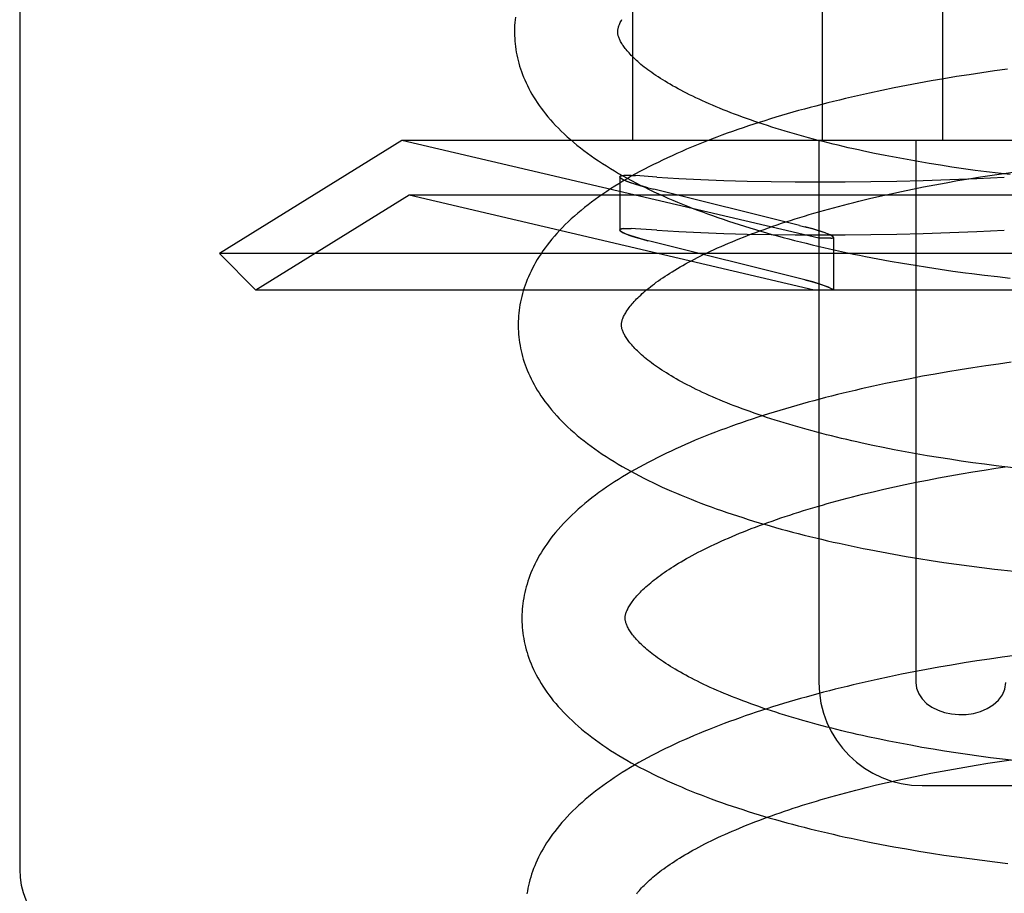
# Model space of a CAD drawing. Header units: inches. Extents: x 0 to 184, y 0 to 119.
# Tile 88 of 116: x 102.679 to 102.869, y 44.462 to 44.631. Entities that reach past the tile are written whole.
import ezdxf

# ---------------------------------------------------------------- set-up
doc = ezdxf.new("R2010")
doc.units = ezdxf.units.IN
doc.header["$LTSCALE"] = 10.121375
doc.header["$MEASUREMENT"] = 0
doc.linetypes.add('HIDDEN', pattern=[0.2, 0.1, -0.1])
doc.layers.add('DEFAULT_2', color=8, linetype='HIDDEN')

msp = doc.modelspace()

# ---------------------------------------------------------------- linework, layer by layer
at = {"layer": 'DEFAULT_2', "color": 8, "linetype": 'HIDDEN'}
for p, q in [((102.69602, 47.91876), (102.69602, 42.41826)), ((102.67852, 45.43659), (102.67852, 44.46659)), ((102.79721, 44.76409), (102.79721, 44.60784)), ((102.83398, 44.76409), (102.83398, 44.60784)), ((102.85727, 44.76409), (102.85727, 44.60784)), ((102.86492, 44.62093), (102.86245, 44.62056)), ((102.86738, 44.62129), (102.86492, 44.62093)), ((102.86986, 44.62162), (102.86738, 44.62129)), ((102.8527, 44.61891), (102.85029, 44.61846)), ((102.85512, 44.61935), (102.8527, 44.61891)), ((102.85756, 44.61977), (102.85512, 44.61935)), ((102.86, 44.62018), (102.85756, 44.61977)), ((102.86245, 44.62056), (102.86, 44.62018)), ((102.84552, 44.61749), (102.84316, 44.61699)), ((102.8479, 44.61798), (102.84552, 44.61749)), ((102.85029, 44.61846), (102.8479, 44.61798)), ((102.84316, 44.61699), (102.84082, 44.61646)), ((102.75257, 44.60784), (102.71721, 44.58591)), ((102.83334, 44.5889), (102.75257, 44.60784)), ((103.00785, 44.60784), (102.75257, 44.60784)), ((102.83334, 44.60784), (102.83334, 44.50284)), ((102.85213, 44.60784), (102.85213, 44.50284)), ((102.84619, 44.6049), (102.84411, 44.60532)), ((102.84829, 44.60449), (102.84619, 44.6049)), ((102.85042, 44.6041), (102.84829, 44.60449)), ((102.85257, 44.60372), (102.85042, 44.6041)), ((102.85474, 44.60336), (102.85257, 44.60372)), ((102.85693, 44.603), (102.85474, 44.60336)), ((102.85913, 44.60267), (102.85693, 44.603)), ((102.86136, 44.60234), (102.85913, 44.60267)), ((102.8636, 44.60203), (102.86136, 44.60234)), ((102.86585, 44.60174), (102.8636, 44.60203)), ((102.86811, 44.60146), (102.86585, 44.60174)), ((102.86917, 44.60143), (102.87144, 44.60175)), ((102.79477, 44.60075), (102.79483, 44.60061)), ((102.79477, 44.60074), (102.79477, 44.59047)), ((102.79622, 44.60106), (102.79557, 44.60104)), ((102.79697, 44.60105), (102.79618, 44.60106)), ((102.79695, 44.60105), (102.79785, 44.601)), ((102.80197, 44.60072), (102.79785, 44.601)), ((102.858, 44.59964), (102.8602, 44.60003)), ((102.8602, 44.60003), (102.86242, 44.6004)), ((102.86242, 44.6004), (102.86466, 44.60076)), ((102.86466, 44.60076), (102.86691, 44.6011)), ((102.86691, 44.6011), (102.86917, 44.60143)), ((102.87038, 44.6012), (102.86811, 44.60146)), ((102.79977, 44.59878), (102.80135, 44.59837)), ((102.82958, 44.59137), (102.80135, 44.59837)), ((102.84726, 44.5975), (102.84936, 44.59795)), ((102.84936, 44.59795), (102.85149, 44.59839)), ((102.85149, 44.59839), (102.85364, 44.59882)), ((102.85364, 44.59882), (102.85581, 44.59924)), ((102.85581, 44.59924), (102.858, 44.59964)), ((102.75396, 44.59724), (102.72428, 44.57884)), ((102.83244, 44.57884), (102.75396, 44.59724)), ((103.00646, 44.59724), (102.75396, 44.59724)), ((102.8411, 44.59606), (102.84313, 44.59655)), ((102.84313, 44.59655), (102.84518, 44.59703)), ((102.84518, 44.59703), (102.84726, 44.5975)), ((102.79483, 44.59034), (102.79477, 44.59047)), ((102.79557, 44.59077), (102.79622, 44.59079)), ((102.79618, 44.59079), (102.79697, 44.59078)), ((102.79785, 44.59073), (102.79695, 44.59078)), ((102.80197, 44.59045), (102.79785, 44.59073)), ((102.82958, 44.59137), (102.83116, 44.59096)), ((102.80135, 44.5881), (102.79977, 44.58851)), ((102.83566, 44.5889), (102.83334, 44.5889)), ((102.83616, 44.58904), (102.83616, 44.57884)), ((102.82958, 44.5811), (102.80135, 44.5881)), ((102.72428, 44.57884), (102.71721, 44.58591)), ((103.04321, 44.58591), (102.71721, 44.58591)), ((102.84478, 44.58489), (102.84716, 44.58446)), ((102.84716, 44.58446), (102.84956, 44.58404)), ((102.84956, 44.58404), (102.85197, 44.58363)), ((102.85197, 44.58363), (102.8544, 44.58325)), ((102.8544, 44.58325), (102.85683, 44.58288)), ((102.85683, 44.58288), (102.85928, 44.58253)), ((102.83116, 44.58069), (102.82958, 44.5811)), ((102.85928, 44.58253), (102.86174, 44.58219)), ((102.86545, 44.58173), (102.86792, 44.58144)), ((102.86792, 44.58144), (102.87041, 44.58116)), ((103.03614, 44.57884), (102.72428, 44.57884)), ((102.8632, 44.56378), (102.86074, 44.56339)), ((102.86566, 44.56415), (102.8632, 44.56378)), ((102.86813, 44.5645), (102.86566, 44.56415)), ((102.8706, 44.56484), (102.86813, 44.5645)), ((102.85344, 44.56213), (102.85103, 44.56167)), ((102.85586, 44.56256), (102.85344, 44.56213)), ((102.8583, 44.56299), (102.85586, 44.56256)), ((102.86074, 44.56339), (102.8583, 44.56299)), ((102.8439, 44.5602), (102.84156, 44.55968)), ((102.84626, 44.56071), (102.8439, 44.5602)), ((102.84864, 44.5612), (102.84626, 44.56071)), ((102.85103, 44.56167), (102.84864, 44.5612)), ((102.84583, 44.54833), (102.84377, 44.54875)), ((102.84792, 44.54791), (102.84583, 44.54833)), ((102.85003, 44.54751), (102.84792, 44.54791)), ((102.85217, 44.54713), (102.85003, 44.54751)), ((102.85433, 44.54675), (102.85217, 44.54713)), ((102.85651, 44.54639), (102.85433, 44.54675)), ((102.85871, 44.54605), (102.85651, 44.54639)), ((102.86093, 44.54572), (102.85871, 44.54605)), ((102.86316, 44.5454), (102.86093, 44.54572)), ((102.8654, 44.5451), (102.86316, 44.5454)), ((102.86766, 44.54481), (102.8654, 44.5451)), ((102.86763, 44.54431), (102.86989, 44.54464)), ((102.85653, 44.54245), (102.85872, 44.54285)), ((102.85872, 44.54285), (102.86092, 44.54323)), ((102.86092, 44.54323), (102.86314, 44.54361)), ((102.86314, 44.54361), (102.86538, 44.54397)), ((102.86538, 44.54397), (102.86763, 44.54431)), ((102.8459, 44.54024), (102.84798, 44.54071)), ((102.84798, 44.54071), (102.85008, 44.54116)), ((102.85008, 44.54116), (102.85221, 44.5416)), ((102.85221, 44.5416), (102.85436, 44.54203)), ((102.85436, 44.54203), (102.85653, 44.54245)), ((102.84182, 44.53927), (102.84385, 44.53976)), ((102.84385, 44.53976), (102.8459, 44.54024)), ((102.84549, 44.5281), (102.84787, 44.52767)), ((102.84787, 44.52767), (102.85027, 44.52725)), ((102.85027, 44.52725), (102.85268, 44.52684)), ((102.85268, 44.52684), (102.8551, 44.52646)), ((102.8551, 44.52646), (102.85754, 44.52609)), ((102.85754, 44.52609), (102.85999, 44.52574)), ((102.85999, 44.52574), (102.86245, 44.5254)), ((102.86245, 44.5254), (102.86492, 44.52509)), ((102.86492, 44.52509), (102.86739, 44.52479)), ((102.86148, 44.5066), (102.85904, 44.5062)), ((102.86394, 44.50699), (102.86148, 44.5066)), ((102.8664, 44.50736), (102.86394, 44.50699)), ((102.86887, 44.50771), (102.8664, 44.50736)), ((102.87134, 44.50805), (102.86887, 44.50771)), ((102.85177, 44.50488), (102.84938, 44.50441)), ((102.85418, 44.50534), (102.85177, 44.50488)), ((102.8566, 44.50578), (102.85418, 44.50534)), ((102.85904, 44.5062), (102.8566, 44.50578)), ((102.84464, 44.50341), (102.84229, 44.50289)), ((102.847, 44.50392), (102.84464, 44.50341)), ((102.84938, 44.50441), (102.847, 44.50392)), ((102.84693, 44.49146), (102.84485, 44.49188)), ((102.84903, 44.49105), (102.84693, 44.49146)), ((102.85116, 44.49065), (102.84903, 44.49105)), ((102.85331, 44.49026), (102.85116, 44.49065)), ((102.85548, 44.48989), (102.85331, 44.49026)), ((102.85768, 44.48953), (102.85548, 44.48989)), ((102.85989, 44.48919), (102.85768, 44.48953)), ((102.86212, 44.48886), (102.85989, 44.48919)), ((102.86436, 44.48854), (102.86212, 44.48886)), ((102.86662, 44.48824), (102.86436, 44.48854)), ((102.86608, 44.48717), (102.86833, 44.48752)), ((102.86889, 44.48796), (102.86662, 44.48824)), ((102.86833, 44.48752), (102.87059, 44.48785)), ((102.87116, 44.48769), (102.86889, 44.48796)), ((102.85505, 44.48524), (102.85722, 44.48565)), ((102.85722, 44.48565), (102.85941, 44.48605)), ((102.85941, 44.48605), (102.86162, 44.48644)), ((102.86162, 44.48644), (102.86384, 44.48681)), ((102.86384, 44.48681), (102.86608, 44.48717)), ((102.84659, 44.48345), (102.84867, 44.48391)), ((102.84867, 44.48391), (102.85078, 44.48437)), ((102.85078, 44.48437), (102.8529, 44.48481)), ((102.8529, 44.48481), (102.85505, 44.48524)), ((102.84252, 44.48248), (102.84454, 44.48297)), ((102.84454, 44.48297), (102.84659, 44.48345)), ((102.85344, 44.48284), (102.90699, 44.48284)), ((102.8455, 44.47145), (102.84788, 44.471)), ((102.84788, 44.471), (102.85029, 44.47058)), ((102.85029, 44.47058), (102.8527, 44.47017)), ((102.8527, 44.47017), (102.85514, 44.46977)), ((102.85514, 44.46977), (102.85758, 44.4694)), ((102.85758, 44.4694), (102.86004, 44.46904)), ((102.86004, 44.46904), (102.8625, 44.4687)), ((102.8625, 44.4687), (102.86498, 44.46838)), ((102.86498, 44.46838), (102.86746, 44.46808)), ((102.86746, 44.46808), (102.86995, 44.46779))]:
    msp.add_line(p, q, dxfattribs=at)
for points in [[(102.77456, 44.63172), (102.7745, 44.63118), (102.77445, 44.63064), (102.77441, 44.63011), (102.77439, 44.62957), (102.77438, 44.62903), (102.77438, 44.62858)], [(102.79438, 44.62883), (102.79438, 44.62894), (102.79439, 44.62905), (102.7944, 44.62917), (102.79441, 44.62929), (102.79444, 44.62942), (102.79446, 44.62955), (102.7945, 44.62969), (102.79454, 44.62983), (102.79459, 44.62999), (102.79465, 44.63015), (102.79472, 44.63031), (102.7948, 44.63049), (102.79488, 44.63067), (102.79498, 44.63085), (102.79508, 44.63104), (102.7952, 44.63124)], [(102.77438, 44.62858), (102.77439, 44.62813), (102.77442, 44.62759), (102.77445, 44.62706), (102.7745, 44.62652), (102.77457, 44.62599), (102.77464, 44.62545), (102.77473, 44.62492), (102.77483, 44.62438), (102.77495, 44.62385), (102.77507, 44.62331), (102.77522, 44.62277), (102.77537, 44.62223), (102.77554, 44.6217), (102.77573, 44.62116), (102.77593, 44.62062), (102.77614, 44.62008), (102.77637, 44.61953), (102.77661, 44.61899), (102.77687, 44.61845), (102.77715, 44.6179), (102.77744, 44.61736), (102.77775, 44.61681), (102.77807, 44.61626), (102.77842, 44.61571), (102.77878, 44.61516), (102.77916, 44.61461), (102.77956, 44.61406), (102.77997, 44.61351), (102.78041, 44.61295), (102.78086, 44.6124), (102.78134, 44.61184), (102.78183, 44.61129), (102.78235, 44.61074), (102.78289, 44.61018), (102.78344, 44.60963), (102.78401, 44.60909), (102.78461, 44.60854), (102.78521, 44.608), (102.78584, 44.60747), (102.78648, 44.60693), (102.78715, 44.60641), (102.78782, 44.60588), (102.78851, 44.60537), (102.78922, 44.60486), (102.78994, 44.60435), (102.79068, 44.60385), (102.79143, 44.60335), (102.79219, 44.60287), (102.79297, 44.60238), (102.79376, 44.60191), (102.79456, 44.60144), (102.79538, 44.60097), (102.7962, 44.60051), (102.79704, 44.60006), (102.79788, 44.59962), (102.79874, 44.59918), (102.79961, 44.59874), (102.80049, 44.59832), (102.80138, 44.59789), (102.80228, 44.59748), (102.80318, 44.59707), (102.8041, 44.59666), (102.80503, 44.59626), (102.80597, 44.59587), (102.80691, 44.59548), (102.80787, 44.59509), (102.80883, 44.59472), (102.8098, 44.59434), (102.81078, 44.59397), (102.81177, 44.59361), (102.81277, 44.59325), (102.81378, 44.5929), (102.81479, 44.59255), (102.81581, 44.59221), (102.81684, 44.59187), (102.81788, 44.59154), (102.81892, 44.59121), (102.81998, 44.59088), (102.82104, 44.59056), (102.8221, 44.59025), (102.82318, 44.58994), (102.82426, 44.58963), (102.82535, 44.58933), (102.82644, 44.58903), (102.82754, 44.58874), (102.82865, 44.58845), (102.82977, 44.58817), (102.83089, 44.58789), (102.83202, 44.58762), (102.83315, 44.58735), (102.83429, 44.58708), (102.83543, 44.58682), (102.83658, 44.58657), (102.83774, 44.58631), (102.8389, 44.58607), (102.84006, 44.58582), (102.84124, 44.58558), (102.84241, 44.58535), (102.84478, 44.58489)], [(102.84411, 44.60532), (102.84207, 44.60575), (102.84105, 44.60597), (102.84004, 44.6062), (102.83905, 44.60642), (102.83805, 44.60665), (102.83707, 44.60689), (102.83609, 44.60712), (102.83513, 44.60736), (102.83417, 44.6076), (102.83322, 44.60784), (102.83228, 44.60809), (102.83134, 44.60834), (102.83042, 44.60859), (102.82951, 44.60884), (102.8286, 44.6091), (102.82771, 44.60936), (102.82682, 44.60962), (102.82595, 44.60989), (102.82508, 44.61015), (102.82423, 44.61042), (102.82338, 44.61069), (102.82255, 44.61096), (102.82172, 44.61123), (102.82091, 44.61151), (102.82011, 44.61179), (102.81932, 44.61207), (102.81854, 44.61235), (102.81777, 44.61263), (102.81702, 44.61291), (102.81628, 44.6132), (102.81555, 44.61348), (102.81483, 44.61377), (102.81412, 44.61405), (102.81342, 44.61434), (102.81274, 44.61463), (102.81207, 44.61492), (102.81141, 44.61521), (102.81077, 44.6155), (102.81014, 44.6158), (102.80952, 44.61609), (102.80891, 44.61638), (102.80831, 44.61667), (102.80773, 44.61696), (102.80716, 44.61725), (102.80661, 44.61755), (102.80607, 44.61784), (102.80554, 44.61813), (102.80502, 44.61842), (102.80452, 44.6187), (102.80403, 44.61899), (102.80356, 44.61928), (102.80309, 44.61956), (102.80265, 44.61984), (102.80221, 44.62013), (102.80179, 44.62041), (102.80138, 44.62068), (102.80098, 44.62096), (102.8006, 44.62123), (102.80023, 44.6215), (102.79988, 44.62177), (102.79953, 44.62204), (102.7992, 44.6223), (102.79888, 44.62256), (102.79858, 44.62282), (102.79828, 44.62308), (102.798, 44.62333), (102.79773, 44.62358), (102.79747, 44.62382), (102.79723, 44.62406), (102.797, 44.6243), (102.79678, 44.62453), (102.79657, 44.62476), (102.79637, 44.62498), (102.79618, 44.6252), (102.796, 44.62542), (102.79584, 44.62563), (102.79568, 44.62584), (102.79553, 44.62604), (102.7954, 44.62624), (102.79527, 44.62643), (102.79515, 44.62662), (102.79504, 44.62681), (102.79494, 44.62699), (102.79485, 44.62717), (102.79477, 44.62734), (102.7947, 44.6275), (102.79463, 44.62766), (102.79458, 44.62781), (102.79453, 44.62796), (102.79449, 44.6281), (102.79446, 44.62823), (102.79443, 44.62836), (102.79441, 44.62848), (102.79439, 44.6286), (102.79438, 44.62872), (102.79438, 44.62884)], [(102.84082, 44.61646), (102.83965, 44.61619), (102.83849, 44.61592), (102.83734, 44.61564), (102.83619, 44.61536), (102.83505, 44.61508), (102.83391, 44.61479), (102.83278, 44.61449), (102.83165, 44.6142), (102.83053, 44.61389), (102.82942, 44.61359), (102.82831, 44.61327), (102.82721, 44.61296), (102.82612, 44.61264), (102.82503, 44.61231), (102.82395, 44.61199), (102.82288, 44.61165), (102.82181, 44.61131), (102.82076, 44.61097), (102.8197, 44.61063), (102.81866, 44.61028), (102.81762, 44.60992), (102.8166, 44.60956), (102.81558, 44.6092), (102.81456, 44.60883), (102.81356, 44.60845), (102.81256, 44.60807), (102.81158, 44.60769), (102.8106, 44.6073), (102.80963, 44.60691), (102.80866, 44.60651), (102.80771, 44.60611), (102.80677, 44.6057), (102.80583, 44.60529), (102.8049, 44.60487), (102.80399, 44.60445), (102.80308, 44.60402), (102.80218, 44.60358), (102.8013, 44.60315), (102.80042, 44.6027), (102.79955, 44.60225), (102.79869, 44.6018), (102.79785, 44.60133), (102.79701, 44.60087), (102.79619, 44.60039), (102.79538, 44.59992), (102.79458, 44.59943), (102.79379, 44.59894), (102.79301, 44.59844), (102.79224, 44.59794), (102.79149, 44.59743), (102.79075, 44.59692), (102.79003, 44.5964), (102.78932, 44.59587), (102.78863, 44.59534), (102.78795, 44.59481), (102.78728, 44.59427), (102.78664, 44.59372), (102.78601, 44.59318), (102.78539, 44.59262), (102.7848, 44.59207), (102.78422, 44.59151), (102.78366, 44.59095), (102.78313, 44.59039), (102.78261, 44.58982), (102.78211, 44.58926), (102.78163, 44.58869), (102.78117, 44.58812), (102.78072, 44.58756), (102.7803, 44.587), (102.7799, 44.58643), (102.77952, 44.58587), (102.77915, 44.58531), (102.7788, 44.58475), (102.77847, 44.58419), (102.77816, 44.58363), (102.77787, 44.58308), (102.77759, 44.58252), (102.77733, 44.58197), (102.77708, 44.58142), (102.77685, 44.58087), (102.77664, 44.58033), (102.77644, 44.57978), (102.77626, 44.57924), (102.77609, 44.57869), (102.77593, 44.57815), (102.77579, 44.57761), (102.77566, 44.57707), (102.77554, 44.57653), (102.77544, 44.57599), (102.77536, 44.57545), (102.77528, 44.57492), (102.77522, 44.57438), (102.77517, 44.57384), (102.77513, 44.57331), (102.77511, 44.57277), (102.7751, 44.57223), (102.7751, 44.57179)], [(102.79477, 44.60075), (102.79486, 44.60088), (102.79513, 44.60098), (102.79557, 44.60104)], [(102.79561, 44.60104), (102.79517, 44.60098), (102.79488, 44.60089), (102.79477, 44.60077), (102.79477, 44.60075)], [(102.80021, 44.59866), (102.79916, 44.59895), (102.79819, 44.59923), (102.79732, 44.5995), (102.79656, 44.59976), (102.79592, 44.6), (102.79542, 44.60022), (102.79506, 44.60042), (102.79484, 44.6006), (102.79477, 44.60075)], [(102.79507, 44.60042), (102.79547, 44.60019), (102.79605, 44.59995), (102.79677, 44.59968), (102.79764, 44.59939), (102.79865, 44.59909), (102.79977, 44.59878)], [(102.80197, 44.60072), (102.80619, 44.60047), (102.81051, 44.60026), (102.81494, 44.60009), (102.81946, 44.59996), (102.82408, 44.59986), (102.82878, 44.5998), (102.83357, 44.59978), (102.83845, 44.5998), (102.8434, 44.59986), (102.84843, 44.59996), (102.85354, 44.60009), (102.85872, 44.60026), (102.86396, 44.60047), (102.86927, 44.60072)], [(102.7951, 44.57204), (102.7951, 44.57215), (102.79511, 44.57226), (102.79512, 44.57238), (102.79513, 44.5725), (102.79516, 44.57263), (102.79518, 44.57276), (102.79522, 44.5729), (102.79526, 44.57304), (102.79531, 44.5732), (102.79537, 44.57336), (102.79544, 44.57352), (102.79552, 44.5737), (102.7956, 44.57388), (102.7957, 44.57406), (102.7958, 44.57425), (102.79592, 44.57444), (102.79604, 44.57464), (102.79617, 44.57484), (102.79631, 44.57505), (102.79646, 44.57526), (102.79662, 44.57548), (102.79679, 44.5757), (102.79697, 44.57592), (102.79716, 44.57615), (102.79736, 44.57638), (102.79758, 44.57662), (102.79781, 44.57686), (102.79804, 44.57711), (102.79829, 44.57736), (102.79855, 44.57762), (102.79883, 44.57787), (102.79911, 44.57814), (102.79941, 44.5784), (102.79972, 44.57867), (102.80004, 44.57894), (102.80038, 44.57922), (102.80073, 44.57949), (102.80109, 44.57977), (102.80147, 44.58006), (102.80185, 44.58034), (102.80226, 44.58063), (102.80267, 44.58092), (102.8031, 44.58122), (102.80354, 44.58151), (102.80399, 44.58181), (102.80446, 44.5821), (102.80494, 44.5824), (102.80543, 44.5827), (102.80593, 44.583), (102.80645, 44.58331), (102.80699, 44.58361), (102.80753, 44.58392), (102.80809, 44.58422), (102.80867, 44.58453), (102.80925, 44.58484), (102.80985, 44.58514), (102.81046, 44.58545), (102.81109, 44.58576), (102.81172, 44.58607), (102.81237, 44.58637), (102.81304, 44.58668), (102.81371, 44.58699), (102.8144, 44.58729), (102.8151, 44.5876), (102.81581, 44.5879), (102.81653, 44.58821), (102.81727, 44.58851), (102.81801, 44.58881), (102.81877, 44.58911), (102.81954, 44.58942), (102.82032, 44.58971), (102.82112, 44.59001), (102.82192, 44.59031), (102.82274, 44.5906), (102.82356, 44.5909), (102.8244, 44.59119), (102.82525, 44.59148), (102.82611, 44.59177), (102.82697, 44.59205), (102.82785, 44.59234), (102.82874, 44.59262), (102.82964, 44.5929), (102.83054, 44.59317), (102.83146, 44.59345), (102.83239, 44.59372), (102.83332, 44.59399), (102.83426, 44.59426), (102.83522, 44.59453), (102.83618, 44.59479), (102.83715, 44.59505), (102.83812, 44.59531), (102.83911, 44.59556), (102.8401, 44.59581), (102.8411, 44.59606)], [(102.79477, 44.59047), (102.79477, 44.5905), (102.79488, 44.59062), (102.79517, 44.59071), (102.79562, 44.59077)], [(102.79557, 44.59077), (102.79513, 44.59071), (102.79486, 44.59061), (102.79477, 44.59048)], [(102.79477, 44.59048), (102.79484, 44.59033), (102.79506, 44.59015), (102.79542, 44.58995), (102.79593, 44.58973), (102.79656, 44.58948), (102.79732, 44.58923), (102.79819, 44.58896), (102.79916, 44.58867), (102.80022, 44.58839)], [(102.80197, 44.59045), (102.80619, 44.5902), (102.81051, 44.58999), (102.81494, 44.58982), (102.81946, 44.58968), (102.82408, 44.58959), (102.82878, 44.58953), (102.83357, 44.58951), (102.83845, 44.58953), (102.8434, 44.58959), (102.84843, 44.58968), (102.85354, 44.58982), (102.85872, 44.58999), (102.86396, 44.5902), (102.86927, 44.59045)], [(102.83616, 44.58904), (102.83609, 44.58917), (102.83587, 44.58932), (102.83551, 44.58951), (102.83501, 44.58973), (102.83437, 44.58997), (102.83361, 44.59024), (102.83274, 44.59051), (102.83177, 44.59079), (102.83071, 44.59108)], [(102.83616, 44.58904), (102.83616, 44.58905), (102.83608, 44.58916), (102.83589, 44.58931), (102.83557, 44.58948), (102.83513, 44.58968), (102.83457, 44.5899), (102.83389, 44.59014), (102.8331, 44.5904), (102.83218, 44.59068), (102.83116, 44.59096)], [(102.79977, 44.58851), (102.79865, 44.58882), (102.79764, 44.58912), (102.79677, 44.58941), (102.79604, 44.58968), (102.79547, 44.58992), (102.79507, 44.59015)], [(102.83566, 44.5889), (102.83594, 44.58892), (102.83611, 44.58897), (102.83616, 44.58904)], [(102.83566, 44.5889), (102.83581, 44.5889), (102.83594, 44.58891), (102.83603, 44.58893), (102.8361, 44.58896), (102.83614, 44.589), (102.83616, 44.58904)], [(102.83064, 44.58083), (102.83165, 44.58056), (102.83258, 44.58029), (102.83342, 44.58003), (102.83417, 44.57978), (102.8348, 44.57954), (102.83532, 44.57933), (102.83572, 44.57914), (102.83599, 44.57897), (102.83613, 44.57884)], [(102.86174, 44.58219), (102.86298, 44.58203), (102.86545, 44.58173)], [(102.83613, 44.57884), (102.83597, 44.57898), (102.83567, 44.57916), (102.83523, 44.57937), (102.83466, 44.5796), (102.83395, 44.57985), (102.83312, 44.58012), (102.83219, 44.5804), (102.83116, 44.58069)], [(102.7751, 44.57179), (102.77511, 44.57134), (102.77514, 44.5708), (102.77517, 44.57027), (102.77522, 44.56973), (102.77529, 44.5692), (102.77536, 44.56866), (102.77545, 44.56813), (102.77555, 44.56759), (102.77567, 44.56705), (102.7758, 44.56652), (102.77594, 44.56598), (102.77609, 44.56544), (102.77626, 44.5649), (102.77645, 44.56437), (102.77665, 44.56383), (102.77686, 44.56329), (102.77709, 44.56274), (102.77733, 44.5622), (102.77759, 44.56166), (102.77787, 44.56111), (102.77816, 44.56057), (102.77847, 44.56002), (102.77879, 44.55947), (102.77914, 44.55892), (102.7795, 44.55837), (102.77988, 44.55782), (102.78027, 44.55727), (102.78069, 44.55672), (102.78113, 44.55616), (102.78158, 44.55561), (102.78206, 44.55506), (102.78255, 44.5545), (102.78306, 44.55395), (102.7836, 44.5534), (102.78415, 44.55285), (102.78472, 44.55231), (102.78531, 44.55176), (102.78592, 44.55122), (102.78655, 44.55069), (102.78719, 44.55016), (102.78785, 44.54963), (102.78853, 44.5491), (102.78922, 44.54859), (102.78993, 44.54807), (102.79065, 44.54757), (102.79139, 44.54707), (102.79214, 44.54657), (102.7929, 44.54608), (102.79368, 44.5456), (102.79447, 44.54512), (102.79527, 44.54465), (102.79609, 44.54419), (102.79691, 44.54373), (102.79775, 44.54328), (102.7986, 44.54283), (102.79945, 44.54239), (102.80032, 44.54196), (102.8012, 44.54153), (102.80209, 44.54111), (102.80299, 44.54069), (102.8039, 44.54028), (102.80481, 44.53987), (102.80574, 44.53947), (102.80668, 44.53908), (102.80762, 44.53869), (102.80858, 44.53831), (102.80954, 44.53793), (102.81051, 44.53755), (102.81149, 44.53719), (102.81248, 44.53682), (102.81348, 44.53647), (102.81449, 44.53611), (102.8155, 44.53576), (102.81652, 44.53542), (102.81755, 44.53508), (102.81859, 44.53475), (102.81963, 44.53442), (102.82069, 44.53409), (102.82175, 44.53378), (102.82281, 44.53346), (102.82389, 44.53315), (102.82497, 44.53284), (102.82606, 44.53254), (102.82715, 44.53225), (102.82825, 44.53195), (102.82936, 44.53167), (102.83048, 44.53138), (102.8316, 44.5311), (102.83273, 44.53083), (102.83386, 44.53056), (102.835, 44.53029), (102.83614, 44.53003), (102.83729, 44.52978), (102.83845, 44.52952), (102.83961, 44.52928), (102.84077, 44.52903), (102.84195, 44.5288), (102.84312, 44.52856), (102.84549, 44.5281)], [(102.84377, 44.54875), (102.84173, 44.54919), (102.84073, 44.54941), (102.83973, 44.54964), (102.83874, 44.54987), (102.83775, 44.5501), (102.83678, 44.55034), (102.83581, 44.55058), (102.83485, 44.55082), (102.8339, 44.55106), (102.83296, 44.55131), (102.83203, 44.55156), (102.8311, 44.55181), (102.83019, 44.55206), (102.82929, 44.55232), (102.82839, 44.55258), (102.82751, 44.55284), (102.82663, 44.55311), (102.82577, 44.55337), (102.82491, 44.55364), (102.82407, 44.55391), (102.82323, 44.55418), (102.82241, 44.55445), (102.8216, 44.55473), (102.8208, 44.55501), (102.82001, 44.55529), (102.81923, 44.55557), (102.81846, 44.55585), (102.81771, 44.55613), (102.81696, 44.55642), (102.81623, 44.5567), (102.81552, 44.55699), (102.81481, 44.55728), (102.81411, 44.55756), (102.81343, 44.55785), (102.81276, 44.55814), (102.8121, 44.55843), (102.81146, 44.55873), (102.81083, 44.55902), (102.81021, 44.55931), (102.8096, 44.5596), (102.80901, 44.55989), (102.80842, 44.56019), (102.80786, 44.56048), (102.8073, 44.56077), (102.80676, 44.56106), (102.80623, 44.56135), (102.80572, 44.56164), (102.80522, 44.56193), (102.80473, 44.56221), (102.80426, 44.5625), (102.8038, 44.56278), (102.80335, 44.56306), (102.80291, 44.56335), (102.80249, 44.56363), (102.80208, 44.5639), (102.80169, 44.56418), (102.8013, 44.56445), (102.80093, 44.56473), (102.80058, 44.56499), (102.80024, 44.56526), (102.79991, 44.56552), (102.79959, 44.56578), (102.79928, 44.56604), (102.79899, 44.56629), (102.79871, 44.56654), (102.79844, 44.56679), (102.79819, 44.56704), (102.79794, 44.56728), (102.79771, 44.56751), (102.79749, 44.56775), (102.79728, 44.56798), (102.79708, 44.5682), (102.79689, 44.56842), (102.79671, 44.56864), (102.79655, 44.56885), (102.79639, 44.56906), (102.79625, 44.56926), (102.79611, 44.56946), (102.79599, 44.56965), (102.79587, 44.56984), (102.79576, 44.57003), (102.79566, 44.57021), (102.79557, 44.57039), (102.79548, 44.57056), (102.79541, 44.57073), (102.79535, 44.57089), (102.79529, 44.57104), (102.79524, 44.57119), (102.7952, 44.57132), (102.79517, 44.57146), (102.79515, 44.57158), (102.79513, 44.5717), (102.79511, 44.57182), (102.7951, 44.57194), (102.7951, 44.57204)], [(102.84156, 44.55968), (102.84039, 44.55941), (102.83923, 44.55914), (102.83808, 44.55886), (102.83693, 44.55858), (102.83579, 44.55829), (102.83465, 44.558), (102.83352, 44.55771), (102.83239, 44.55741), (102.83127, 44.55711), (102.83016, 44.5568), (102.82905, 44.55649), (102.82795, 44.55617), (102.82686, 44.55585), (102.82577, 44.55553), (102.82469, 44.5552), (102.82361, 44.55487), (102.82255, 44.55453), (102.82149, 44.55419), (102.82044, 44.55384), (102.81939, 44.55349), (102.81836, 44.55313), (102.81733, 44.55277), (102.81631, 44.55241), (102.8153, 44.55204), (102.81429, 44.55167), (102.8133, 44.55129), (102.81231, 44.5509), (102.81133, 44.55052), (102.81036, 44.55012), (102.8094, 44.54973), (102.80844, 44.54932), (102.8075, 44.54891), (102.80656, 44.5485), (102.80564, 44.54808), (102.80472, 44.54766), (102.80381, 44.54723), (102.80291, 44.5468), (102.80202, 44.54636), (102.80115, 44.54591), (102.80028, 44.54546), (102.79942, 44.54501), (102.79858, 44.54455), (102.79774, 44.54408), (102.79692, 44.54361), (102.7961, 44.54313), (102.7953, 44.54264), (102.79451, 44.54215), (102.79373, 44.54166), (102.79297, 44.54115), (102.79222, 44.54065), (102.79148, 44.54013), (102.79075, 44.53961), (102.79004, 44.53909), (102.78935, 44.53856), (102.78867, 44.53802), (102.78801, 44.53748), (102.78736, 44.53694), (102.78673, 44.53639), (102.78612, 44.53584), (102.78552, 44.53528), (102.78495, 44.53472), (102.78439, 44.53416), (102.78385, 44.5336), (102.78333, 44.53303), (102.78283, 44.53247), (102.78235, 44.5319), (102.78189, 44.53134), (102.78145, 44.53077), (102.78102, 44.53021), (102.78062, 44.52964), (102.78024, 44.52908), (102.77987, 44.52852), (102.77952, 44.52796), (102.77919, 44.5274), (102.77888, 44.52684), (102.77859, 44.52629), (102.77831, 44.52573), (102.77805, 44.52518), (102.7778, 44.52463), (102.77757, 44.52408), (102.77736, 44.52354), (102.77716, 44.52299), (102.77698, 44.52245), (102.77681, 44.5219), (102.77665, 44.52136), (102.77651, 44.52082), (102.77638, 44.52028), (102.77627, 44.51974), (102.77616, 44.5192), (102.77608, 44.51866), (102.776, 44.51813), (102.77594, 44.51759), (102.77589, 44.51705), (102.77585, 44.51652), (102.77583, 44.51598), (102.77582, 44.51544), (102.77582, 44.515)], [(102.87106, 44.54441), (102.86879, 44.54467), (102.86766, 44.54481)], [(102.79582, 44.51525), (102.79582, 44.51536), (102.79583, 44.51547), (102.79584, 44.51559), (102.79585, 44.51571), (102.79588, 44.51584), (102.7959, 44.51597), (102.79594, 44.51611), (102.79598, 44.51625), (102.79603, 44.51641), (102.79609, 44.51657), (102.79616, 44.51673), (102.79624, 44.51691), (102.79632, 44.51708), (102.79642, 44.51727), (102.79652, 44.51746), (102.79664, 44.51765), (102.79676, 44.51785), (102.79689, 44.51805), (102.79703, 44.51826), (102.79718, 44.51847), (102.79734, 44.51869), (102.79751, 44.5189), (102.79769, 44.51913), (102.79788, 44.51936), (102.79808, 44.51959), (102.7983, 44.51983), (102.79853, 44.52007), (102.79876, 44.52032), (102.79901, 44.52057), (102.79927, 44.52083), (102.79955, 44.52108), (102.79983, 44.52134), (102.80013, 44.52161), (102.80044, 44.52188), (102.80076, 44.52215), (102.8011, 44.52242), (102.80145, 44.5227), (102.80181, 44.52298), (102.80219, 44.52327), (102.80257, 44.52355), (102.80298, 44.52384), (102.80339, 44.52413), (102.80382, 44.52442), (102.80426, 44.52472), (102.80471, 44.52501), (102.80518, 44.52531), (102.80566, 44.52561), (102.80615, 44.52591), (102.80665, 44.52621), (102.80717, 44.52652), (102.80771, 44.52682), (102.80825, 44.52713), (102.80881, 44.52743), (102.80939, 44.52774), (102.80997, 44.52805), (102.81057, 44.52835), (102.81118, 44.52866), (102.81181, 44.52897), (102.81245, 44.52928), (102.81309, 44.52958), (102.81376, 44.52989), (102.81443, 44.5302), (102.81512, 44.5305), (102.81582, 44.53081), (102.81653, 44.53111), (102.81725, 44.53142), (102.81799, 44.53172), (102.81873, 44.53202), (102.81949, 44.53232), (102.82026, 44.53262), (102.82104, 44.53292), (102.82184, 44.53322), (102.82264, 44.53352), (102.82346, 44.53381), (102.82428, 44.5341), (102.82512, 44.5344), (102.82597, 44.53469), (102.82683, 44.53497), (102.82769, 44.53526), (102.82857, 44.53554), (102.82946, 44.53583), (102.83036, 44.53611), (102.83126, 44.53638), (102.83218, 44.53666), (102.83311, 44.53693), (102.83404, 44.5372), (102.83498, 44.53747), (102.83594, 44.53774), (102.8369, 44.538), (102.83787, 44.53826), (102.83884, 44.53852), (102.83983, 44.53877), (102.84082, 44.53902), (102.84182, 44.53927)], [(102.86739, 44.52479), (102.86863, 44.52465), (102.87112, 44.52437)], [(102.77582, 44.515), (102.77583, 44.51455), (102.77586, 44.51401), (102.77589, 44.51347), (102.77594, 44.51293), (102.77601, 44.5124), (102.77608, 44.51186), (102.77617, 44.51132), (102.77628, 44.51078), (102.77639, 44.51024), (102.77652, 44.5097), (102.77666, 44.50917), (102.77682, 44.50863), (102.77699, 44.50809), (102.77718, 44.50754), (102.77738, 44.507), (102.77759, 44.50646), (102.77782, 44.50592), (102.77807, 44.50537), (102.77833, 44.50483), (102.77861, 44.50428), (102.7789, 44.50373), (102.77921, 44.50318), (102.77954, 44.50263), (102.77989, 44.50208), (102.78025, 44.50153), (102.78064, 44.50097), (102.78104, 44.50042), (102.78146, 44.49986), (102.7819, 44.4993), (102.78236, 44.49875), (102.78284, 44.49819), (102.78334, 44.49764), (102.78386, 44.49708), (102.7844, 44.49653), (102.78496, 44.49598), (102.78553, 44.49543), (102.78613, 44.49488), (102.78674, 44.49434), (102.78738, 44.4938), (102.78802, 44.49327), (102.78869, 44.49274), (102.78937, 44.49222), (102.79007, 44.4917), (102.79078, 44.49119), (102.79151, 44.49068), (102.79226, 44.49018), (102.79301, 44.48968), (102.79378, 44.48919), (102.79457, 44.48871), (102.79536, 44.48823), (102.79617, 44.48776), (102.79699, 44.48729), (102.79782, 44.48683), (102.79866, 44.48638), (102.79951, 44.48594), (102.80038, 44.4855), (102.80125, 44.48506), (102.80214, 44.48463), (102.80303, 44.48421), (102.80393, 44.4838), (102.80485, 44.48338), (102.80577, 44.48298), (102.80671, 44.48258), (102.80765, 44.48218), (102.8086, 44.48179), (102.80956, 44.48141), (102.81053, 44.48103), (102.81151, 44.48066), (102.8125, 44.48029), (102.81349, 44.47993), (102.8145, 44.47957), (102.81551, 44.47922), (102.81653, 44.47887), (102.81756, 44.47853), (102.81859, 44.47819), (102.81964, 44.47785), (102.82069, 44.47752), (102.82175, 44.4772), (102.82281, 44.47688), (102.82389, 44.47657), (102.82497, 44.47626), (102.82605, 44.47595), (102.82715, 44.47565), (102.82825, 44.47535), (102.82936, 44.47506), (102.83047, 44.47477), (102.8316, 44.47449), (102.83272, 44.47421), (102.83386, 44.47394), (102.835, 44.47367), (102.83614, 44.47341), (102.83729, 44.47315), (102.83845, 44.47289), (102.83961, 44.47264), (102.84078, 44.47239), (102.84195, 44.47215), (102.84313, 44.47191), (102.8455, 44.47145)], [(102.84485, 44.49188), (102.8428, 44.49232), (102.84179, 44.49255), (102.84079, 44.49277), (102.83979, 44.493), (102.8388, 44.49323), (102.83781, 44.49347), (102.83684, 44.49371), (102.83588, 44.49395), (102.83492, 44.49419), (102.83397, 44.49444), (102.83303, 44.49469), (102.8321, 44.49494), (102.83118, 44.4952), (102.83027, 44.49545), (102.82937, 44.49571), (102.82848, 44.49598), (102.8276, 44.49624), (102.82672, 44.49651), (102.82586, 44.49677), (102.82501, 44.49705), (102.82417, 44.49732), (102.82334, 44.49759), (102.82252, 44.49787), (102.82172, 44.49815), (102.82092, 44.49843), (102.82014, 44.49871), (102.81936, 44.49899), (102.8186, 44.49927), (102.81785, 44.49956), (102.81712, 44.49985), (102.81639, 44.50013), (102.81568, 44.50042), (102.81498, 44.50071), (102.81429, 44.501), (102.81362, 44.50129), (102.81295, 44.50159), (102.8123, 44.50188), (102.81167, 44.50217), (102.81104, 44.50246), (102.81043, 44.50276), (102.80983, 44.50305), (102.80925, 44.50334), (102.80867, 44.50364), (102.80811, 44.50393), (102.80757, 44.50422), (102.80704, 44.50451), (102.80652, 44.5048), (102.80601, 44.50509), (102.80552, 44.50538), (102.80504, 44.50567), (102.80458, 44.50595), (102.80413, 44.50624), (102.80369, 44.50652), (102.80326, 44.5068), (102.80285, 44.50708), (102.80245, 44.50736), (102.80207, 44.50763), (102.80169, 44.50791), (102.80133, 44.50818), (102.80099, 44.50844), (102.80065, 44.50871), (102.80033, 44.50897), (102.80003, 44.50923), (102.79973, 44.50949), (102.79945, 44.50974), (102.79918, 44.50999), (102.79892, 44.51023), (102.79867, 44.51047), (102.79844, 44.51071), (102.79822, 44.51095), (102.79801, 44.51118), (102.79781, 44.5114), (102.79762, 44.51162), (102.79744, 44.51184), (102.79727, 44.51205), (102.79712, 44.51226), (102.79697, 44.51246), (102.79683, 44.51266), (102.79671, 44.51286), (102.79659, 44.51305), (102.79648, 44.51324), (102.79638, 44.51342), (102.79628, 44.5136), (102.7962, 44.51377), (102.79613, 44.51394), (102.79607, 44.5141), (102.79601, 44.51425), (102.79596, 44.5144), (102.79592, 44.51454), (102.79589, 44.51467), (102.79587, 44.51479), (102.79585, 44.51491), (102.79583, 44.51503), (102.79582, 44.51515), (102.79582, 44.51525)], [(102.84229, 44.50289), (102.84113, 44.50262), (102.83997, 44.50235), (102.83882, 44.50207), (102.83767, 44.50179), (102.83652, 44.5015), (102.83539, 44.50121), (102.83425, 44.50092), (102.83313, 44.50062), (102.83201, 44.50032), (102.8309, 44.50001), (102.82979, 44.4997), (102.82869, 44.49939), (102.82759, 44.49907), (102.82651, 44.49874), (102.82543, 44.49841), (102.82435, 44.49808), (102.82329, 44.49774), (102.82223, 44.4974), (102.82117, 44.49705), (102.82013, 44.4967), (102.81909, 44.49635), (102.81807, 44.49599), (102.81705, 44.49562), (102.81603, 44.49525), (102.81503, 44.49488), (102.81403, 44.4945), (102.81304, 44.49412), (102.81206, 44.49373), (102.81109, 44.49334), (102.81013, 44.49294), (102.80918, 44.49254), (102.80823, 44.49213), (102.80729, 44.49172), (102.80637, 44.4913), (102.80545, 44.49088), (102.80454, 44.49045), (102.80365, 44.49001), (102.80276, 44.48957), (102.80188, 44.48913), (102.80101, 44.48868), (102.80016, 44.48822), (102.79931, 44.48776), (102.79847, 44.4873), (102.79765, 44.48682), (102.79684, 44.48634), (102.79603, 44.48586), (102.79525, 44.48537), (102.79447, 44.48487), (102.7937, 44.48437), (102.79295, 44.48386), (102.79221, 44.48335), (102.79149, 44.48283), (102.79078, 44.48231), (102.79008, 44.48178), (102.7894, 44.48124), (102.78874, 44.4807), (102.78809, 44.48015), (102.78746, 44.4796), (102.78684, 44.47905), (102.78625, 44.4785), (102.78567, 44.47794), (102.78512, 44.47738), (102.78458, 44.47682), (102.78406, 44.47625), (102.78356, 44.47569), (102.78308, 44.47512), (102.78262, 44.47456), (102.78218, 44.47399), (102.78175, 44.47343), (102.78135, 44.47286), (102.78097, 44.4723), (102.7806, 44.47174), (102.78025, 44.47118), (102.77992, 44.47062), (102.77961, 44.47006), (102.77931, 44.46951), (102.77904, 44.46896), (102.77877, 44.4684), (102.77853, 44.46785), (102.7783, 44.4673), (102.77808, 44.46676), (102.77788, 44.46621), (102.7777, 44.46567), (102.77753, 44.46512), (102.77737, 44.46458), (102.77723, 44.46404), (102.7771, 44.4635), (102.77699, 44.46296), (102.77689, 44.46242), (102.7768, 44.46188)], [(102.85213, 44.50284), (102.85228, 44.5017), (102.85268, 44.50064), (102.85335, 44.49965), (102.85422, 44.49877), (102.85526, 44.49803), (102.85643, 44.49744), (102.85771, 44.49701), (102.85906, 44.49672), (102.86047, 44.4966), (102.8619, 44.49664), (102.86331, 44.49684), (102.86468, 44.49721), (102.86597, 44.49776), (102.86713, 44.49847), (102.86813, 44.49937), (102.86891, 44.5004), (102.86939, 44.50156), (102.86959, 44.50284)], [(102.79805, 44.46189), (102.79822, 44.46211), (102.7984, 44.46233), (102.7986, 44.46256), (102.7988, 44.46279), (102.79901, 44.46303), (102.79924, 44.46328), (102.79948, 44.46352), (102.79973, 44.46377), (102.79999, 44.46403), (102.80026, 44.46429), (102.80055, 44.46455), (102.80085, 44.46481), (102.80115, 44.46508), (102.80148, 44.46535), (102.80181, 44.46563), (102.80216, 44.4659), (102.80252, 44.46618), (102.80289, 44.46647), (102.80328, 44.46675), (102.80368, 44.46704), (102.8041, 44.46733), (102.80453, 44.46763), (102.80497, 44.46792), (102.80542, 44.46822), (102.80588, 44.46851), (102.80636, 44.46881), (102.80685, 44.46911), (102.80736, 44.46941), (102.80788, 44.46972), (102.80841, 44.47002), (102.80896, 44.47033), (102.80952, 44.47063), (102.81009, 44.47094), (102.81068, 44.47125), (102.81128, 44.47155), (102.81189, 44.47186), (102.81251, 44.47217), (102.81315, 44.47248), (102.8138, 44.47278), (102.81446, 44.47309), (102.81513, 44.4734), (102.81582, 44.4737), (102.81652, 44.47401), (102.81723, 44.47431), (102.81795, 44.47462), (102.81869, 44.47492), (102.81943, 44.47522), (102.82019, 44.47552), (102.82096, 44.47582), (102.82174, 44.47612), (102.82254, 44.47642), (102.82334, 44.47672), (102.82416, 44.47701), (102.82498, 44.47731), (102.82582, 44.4776), (102.82667, 44.47789), (102.82753, 44.47818), (102.82839, 44.47846), (102.82927, 44.47875), (102.83016, 44.47903), (102.83106, 44.47931), (102.83196, 44.47958), (102.83288, 44.47986), (102.8338, 44.48013), (102.83474, 44.4804), (102.83568, 44.48067), (102.83663, 44.48094), (102.8376, 44.4812), (102.83856, 44.48146), (102.83954, 44.48172), (102.84053, 44.48197), (102.84152, 44.48223), (102.84252, 44.48248)]]:
    msp.add_lwpolyline(points, dxfattribs=at)
for centre, radius in [((102.85334, 44.50284), 0.02), ((102.69352, 44.46659), 0.015)]:
    msp.add_arc(centre, radius, 180, 270, dxfattribs=at)

doc.saveas('drawing.dxf')
